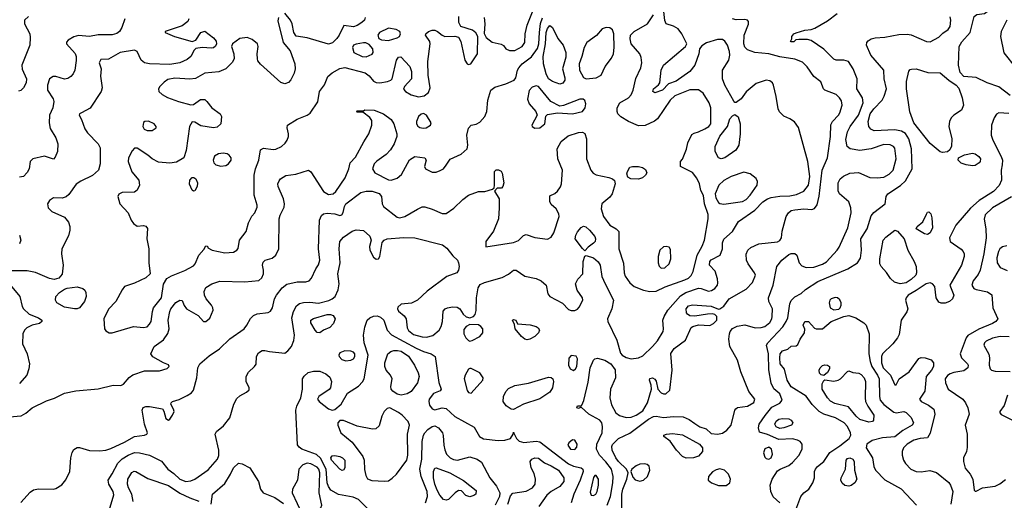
# Model space of a CAD drawing. Extents: x 1173079 to 1307053, y 522583 to 678478.
# Tile 152 of 256: x 1236326 to 1244199, y 559895 to 563739. Entities that reach past the tile are written whole.
import ezdxf

# ---------------------------------------------------------------- set-up
doc = ezdxf.new("R2010")
doc.units = 0

msp = doc.modelspace()

# ---------------------------------------------------------------- linework, layer by layer
at = {"layer": '0CON20XD'}
for points in [[(1240041.1, 563755), (1240046, 563705), (1240039.5, 563629.5), (1240055.8, 563595.8), (1240105, 563558), (1240175, 563544), (1240195, 563531.2), (1240214.4, 563504.4), (1240241.2, 563491.2), (1240285, 563491.3), (1240345, 563524.6), (1240366.2, 563555), (1240368.8, 563625), (1240382.9, 563695), (1240432, 563815)], [(1244245, 563132.9), (1244155, 563201.8), (1244062, 563235), (1243975, 563276.2), (1243874.3, 563284.3), (1243847.4, 563317.4), (1243832.9, 563375), (1243838, 563525), (1243858.3, 563561.7), (1243926.2, 563635), (1243958.6, 563765), (1243978.8, 563781.2), (1244041.7, 563788.3), (1244095, 563829.4), (1244135, 563840), (1244165, 563836.2), (1244186.3, 563826.3), (1244206.6, 563806.6)], [(1237678.6, 563745), (1237669.2, 563725), (1237625, 563690.6), (1237490, 563645), (1237490, 563635), (1237563.3, 563605), (1237705.8, 563564.2), (1237735, 563576.2), (1237775, 563636), (1237805, 563648), (1237875, 563594.3), (1237895.9, 563565.9), (1237898.9, 563545), (1237892.6, 563527.4), (1237876.8, 563513.2), (1237859.1, 563510.9), (1237783.8, 563516.2), (1237735, 563508), (1237720, 563495), (1237694.5, 563445), (1237665, 563420.8), (1237606.2, 563393.8), (1237525, 563381.2), (1237365, 563386.4), (1237325, 563393.1), (1237297.1, 563415), (1237265, 563483.8), (1237245, 563494.3), (1237128, 563475), (1237035, 563423.3), (1236975, 563420), (1236962.5, 563395), (1236978, 563345), (1236972.1, 563287.9), (1236984.4, 563195), (1236976.9, 563165), (1236888.2, 563031.8), (1236818.8, 562995), (1236803.8, 562985), (1236800, 562975), (1236820.2, 562940.2), (1236846.6, 562866.6), (1236868.6, 562835), (1236954.3, 562745), (1236969.4, 562715), (1236969.5, 562585), (1236955.6, 562535), (1236907.3, 562492.7), (1236815, 562447.5), (1236777.9, 562422.1), (1236718.7, 562341.3), (1236698.1, 562321.9), (1236665, 562310.5), (1236595, 562313.3), (1236565, 562291.9), (1236547.8, 562265), (1236553.5, 562235), (1236583.4, 562203.4), (1236685, 562158.6), (1236715, 562118.6), (1236728, 562085), (1236727.8, 562055), (1236715, 562010), (1236663.2, 561905), (1236660.7, 561865), (1236672.7, 561775), (1236666.7, 561703.3), (1236638.8, 561671.2), (1236601.1, 561661.1), (1236565, 561668.5), (1236453.1, 561716.9), (1236385, 561730.9), (1236265, 561729.5)], [(1236395, 563764.4), (1236364.2, 563735), (1236363.1, 563705), (1236406.2, 563626.2), (1236410, 563595), (1236406.7, 563535), (1236343.5, 563375), (1236345.7, 563344.3), (1236379.6, 563265), (1236376.4, 563235), (1236355, 563192.5), (1236335, 563173.3), (1236315, 563167.3)], [(1237166, 563745), (1237142.8, 563677.2), (1237124.2, 563645), (1237101.4, 563628.6), (1237065, 563618.8), (1236953.7, 563616.3), (1236885, 563604.5), (1236795, 563612.9), (1236757.7, 563602.3), (1236714.7, 563575.3), (1236701.1, 563558.9), (1236700, 563545), (1236769, 563469), (1236778.1, 563445), (1236778.5, 563411.5), (1236765.8, 563334.2), (1236754.2, 563305.8), (1236735.9, 563284.1), (1236711.9, 563268.1), (1236685, 563261.8), (1236615, 563285.4), (1236594.7, 563285.3), (1236565.4, 563264.6), (1236548.5, 563215), (1236547.5, 563175), (1236592.7, 563105), (1236599.1, 563085), (1236591.5, 563035), (1236563.1, 562975), (1236561.1, 562915), (1236569.8, 562869.8), (1236614.5, 562794.5), (1236630.4, 562745), (1236627.9, 562685), (1236610, 562640), (1236595, 562623.3), (1236525, 562646.5), (1236430, 562625), (1236408.8, 562605), (1236402, 562545), (1236384.5, 562515.5), (1236355, 562485.8), (1236325, 562478.6)], [(1238394.6, 563755), (1238389.8, 563729.8), (1238432.1, 563555), (1238489.3, 563489.3), (1238524.7, 563384.7), (1238527.7, 563345), (1238520.2, 563309.8), (1238495, 563258.8), (1238474.4, 563235.6), (1238445, 563225.7), (1238415, 563236.9), (1238252.4, 563382.4), (1238230.7, 563410.7), (1238226.4, 563426.4), (1238224.5, 563465), (1238233.3, 563525), (1238228.1, 563545), (1238185, 563581.5), (1238145, 563596.7), (1238085, 563589.4), (1238027.1, 563545), (1238020.6, 563525), (1238039.2, 563465), (1238040, 563425), (1238024.3, 563395.7), (1237974.3, 563345.7), (1237917.3, 563322.7), (1237805, 563311.9), (1237731.1, 563268.9), (1237685, 563261.8), (1237565, 563270), (1237510.5, 563259.5), (1237479.8, 563240.2), (1237445.7, 563205), (1237435.7, 563185), (1237438.6, 563165), (1237465, 563139.4), (1237506.9, 563116.9), (1237595, 563083.5), (1237693, 563057), (1237715, 563061.2), (1237770.9, 563099.1), (1237805, 563099.1), (1237822.5, 563085), (1237862.6, 563032.6), (1237930, 562985), (1237940, 562965), (1237934, 562905), (1237905, 562878.6), (1237875, 562872.5), (1237775, 562890), (1237725, 562920), (1237705, 562922.5), (1237683.8, 562885), (1237657.7, 562692.3), (1237637.5, 562635), (1237580.3, 562599.7), (1237525, 562591.1), (1237435, 562600), (1237384.3, 562625), (1237351.4, 562655), (1237265, 562712), (1237245, 562710), (1237225, 562689.4), (1237194.7, 562635), (1237192.7, 562605), (1237222.8, 562522.8), (1237279.6, 562455), (1237284.5, 562415), (1237265, 562375.8), (1237245, 562359.2), (1237144.6, 562355.4), (1237117.3, 562342.7), (1237110, 562325), (1237126, 562265), (1237194.4, 562194.4), (1237217.1, 562135), (1237235, 562108.8), (1237265, 562086.2), (1237315, 562093.3), (1237335, 562086.7), (1237347.7, 562067.7), (1237341.1, 561985), (1237357.7, 561905), (1237359.1, 561795), (1237370, 561705), (1237335.3, 561674.7), (1237245, 561632.5), (1237165, 561604.3), (1237145, 561579.2), (1237095.7, 561484.3), (1237037, 561423), (1236997.8, 561345), (1237004.1, 561265.9), (1237015, 561250), (1237042.5, 561235), (1237065, 561234.4), (1237235, 561285.9), (1237315, 561276.7), (1237345, 561282.9), (1237365, 561302.5), (1237376.2, 561325), (1237386.9, 561405), (1237396.3, 561433.7), (1237459.8, 561515), (1237475.3, 561624.7), (1237501.2, 561668.8), (1237539.3, 561690.7), (1237646.7, 561733.3), (1237715, 561770.6), (1237728.1, 561785), (1237758.8, 561855), (1237799.3, 561900.7), (1237815, 561930), (1237828.3, 561928.3), (1237830, 561915), (1237864.2, 561894.2), (1237965, 561874.4), (1238035, 561880), (1238063.3, 561895), (1238071.7, 561908.3)], [(1238071.7, 561908.3), (1238083.3, 561975), (1238137.5, 562045), (1238154.2, 562115), (1238182.7, 562167.3), (1238206, 562195), (1238225, 562240), (1238226, 562255), (1238200, 562335), (1238200.5, 562495), (1238211.1, 562545), (1238238.6, 562615), (1238251.7, 562698.3), (1238275, 562710.8), (1238351.3, 562701.3), (1238375, 562704.4), (1238418, 562725), (1238448.8, 562751.2), (1238465.6, 562775), (1238475.6, 562805.6), (1238476.3, 562826.3), (1238464.3, 562875), (1238467.5, 562895), (1238545, 562944.4), (1238625.6, 562974.4), (1238647.9, 562992.1), (1238708.6, 563081.4), (1238723.3, 563165), (1238762.3, 563217.7), (1238790.4, 563285), (1238825, 563313.9), (1238885, 563347.5), (1238925, 563356.3), (1239089.4, 563315), (1239121, 563291), (1239155, 563247.9), (1239176.2, 563236.2), (1239205, 563232.8), (1239266.7, 563245), (1239294, 563255), (1239304.2, 563265), (1239340, 563415), (1239355, 563440), (1239372.7, 563442.7), (1239445, 563363.3), (1239460, 563325), (1239458, 563265), (1239403.8, 563205), (1239395, 563183.3), (1239410.8, 563165), (1239455, 563137.5), (1239515, 563122.3), (1239560.7, 563129.3), (1239593.7, 563156.3), (1239607.7, 563195), (1239592.9, 563295), (1239590, 563405), (1239608.9, 563545), (1239604.3, 563565), (1239572, 563615), (1239573.2, 563626.8), (1239595, 563644.3), (1239625, 563654.5), (1239645, 563654.5), (1239665.4, 563645.4), (1239703.8, 563613.8), (1239725, 563605.6), (1239805, 563607.5), (1239835, 563598.8), (1239853.6, 563563.6), (1239884.7, 563414.7), (1239905, 563385.7), (1239915, 563380.6), (1239933.8, 563385), (1239985.7, 563465), (1239988, 563605), (1239973.7, 563633.7), (1239946, 563655), (1239853, 563683), (1239837.5, 563715), (1239837.5, 563765)], [(1239088.1, 563755), (1239082.2, 563735), (1239061.1, 563715), (1239025, 563692.4), (1238995, 563681.9), (1238918.6, 563691.4), (1238881.6, 563615), (1238862, 563588), (1238825.8, 563554.2), (1238795, 563543.7), (1238625, 563593.5), (1238537.7, 563607.7), (1238517.5, 563635), (1238505.5, 563705), (1238492.3, 563735), (1238445, 563791.2)], [(1238462.3, 561622.3), (1238545, 561641.2), (1238615, 561643.3), (1238639.6, 561650.4), (1238658.6, 561671.4), (1238692.5, 561745), (1238715, 561778.8), (1238725.6, 561815), (1238715.6, 561905), (1238722.5, 562135), (1238738.3, 562171.7), (1238754.5, 562185.5), (1238785, 562191.8), (1238845, 562185.5), (1238885, 562172.9), (1238900.9, 562179.1), (1238913.2, 562196.8), (1238923.6, 562245), (1238934.6, 562265), (1239054.7, 562355.3), (1239095, 562366.7), (1239145, 562366.6), (1239199.9, 562349.9), (1239218.9, 562325), (1239223.5, 562265), (1239235, 562245.7), (1239345, 562160), (1239363.4, 562153.4), (1239405, 562163.5), (1239505.5, 562224.5), (1239545, 562241.4), (1239565, 562243.1), (1239624.4, 562224.4), (1239705, 562189.2), (1239735, 562189.2), (1239797.8, 562232.2), (1239868.3, 562301.7), (1239915, 562335.6), (1239994.1, 562364.1), (1240045.8, 562364.2), (1240107.5, 562382.5), (1240120, 562395), (1240122.5, 562415), (1240122.5, 562525), (1240135, 562537.5), (1240155, 562537.5), (1240175, 562526.7), (1240185, 562512.5), (1240196.7, 562435), (1240190, 562405), (1240178.3, 562391.7), (1240145, 562390), (1240122.5, 562367.5), (1240158.6, 562305), (1240160.4, 562235), (1240153.3, 562145), (1240113.3, 562046.7), (1240052.5, 561965), (1240053.3, 561923.3), (1240275.7, 561955.7), (1240315, 561972.5), (1240355, 562013.8), (1240375, 562022), (1240445, 561995.6), (1240546.4, 561983.6), (1240575, 562000), (1240597.5, 562035), (1240639.4, 562165), (1240636.6, 562186.6), (1240616, 562225), (1240575, 562260), (1240563.8, 562285), (1240565, 562330), (1240605, 562347.5), (1240625, 562366.7), (1240649.3, 562400.7), (1240657.8, 562425), (1240665.6, 562535), (1240628.6, 562625), (1240624.2, 562705), (1240655.7, 562764.3), (1240711.1, 562808.9), (1240795, 562837.8), (1240825, 562838.9), (1240845, 562828.6), (1240859.2, 562785), (1240857.1, 562625), (1240892, 562535), (1240911.5, 562511.5), (1240935, 562496.8), (1241037.7, 562477.7), (1241066.6, 562466.6), (1241082.6, 562452.6), (1241088.5, 562425), (1241062.8, 562345), (1241045, 562320.4), (1240981.1, 562265), (1240976.2, 562225), (1240995, 562164.3), (1241045, 562095.8), (1241096.7, 562065), (1241117.5, 562045), (1241116.2, 561905), (1241155, 561792.5), (1241159.4, 561715), (1241167.8, 561687.8), (1241205, 561634.3), (1241240, 561605), (1241315, 561575.3), (1241365, 561563.5), (1241415, 561568.7), (1241487.9, 561602.1), (1241645, 561656.8), (1241675, 561672.7), (1241695, 561692.9), (1241710.5, 561725), (1241741.9, 561855), (1241783.4, 561926.6), (1241801.6, 561975), (1241831.8, 562145), (1241830.3, 562180.3), (1241801.4, 562265), (1241793.9, 562333.9), (1241772.3, 562372.3), (1241762, 562425), (1241740.3, 562470.3), (1241705, 562516.2), (1241610, 562565), (1241610, 562605), (1241627, 562623), (1241657.3, 562702.7), (1241667.5, 562755), (1241700.6, 562819.4), (1241718.3, 562831.7), (1241755, 562841.1), (1241804.7, 562865.3), (1241835.6, 562885), (1241851.8, 562905), (1241851.8, 563035), (1241838.9, 563075), (1241791.1, 563151.1), (1241755, 563178.6), (1241685, 563177.3), (1241565, 563129.7), (1241527.9, 563095), (1241424.7, 562945.3), (1241403, 562927), (1241328.2, 562891.8), (1241275, 562888.9), (1241194.3, 562925), (1241132.3, 562962.3), (1241108.6, 562985), (1241102.2, 563005), (1241104.5, 563035), (1241125, 563072.5), (1241195, 563112.5), (1241215, 563138.1), (1241230.6, 563175), (1241251.7, 563268.3), (1241293.1, 563355), (1241299.5, 563395), (1241296.4, 563436.4), (1241285.6, 563465), (1241215.6, 563545), (1241206.9, 563585), (1241210, 563615), (1241238, 563645), (1241345, 563705.8), (1241392.9, 563777.1)], [(1239736.2, 562575), (1239767.6, 562622.4), (1239857, 562663), (1239903.1, 562705), (1239908.9, 562735), (1239900.5, 562815), (1239915, 562870), (1239935, 562894), (1239975, 562902.9), (1240005, 562917.8), (1240045.4, 562965), (1240060.8, 563005), (1240069.1, 563095), (1240093.1, 563175), (1240125, 563197.9), (1240214.1, 563225.9), (1240280.8, 563255), (1240294.4, 563275), (1240306.2, 563335), (1240316.2, 563355), (1240342.7, 563385), (1240417.9, 563442.1), (1240465, 563508.5), (1240478.2, 563545), (1240481.3, 563635), (1240491.3, 563708.7), (1240506.3, 563753.7)], [(1241023.9, 559856.1), (1241050, 559925), (1241068.3, 560035), (1241070.5, 560085), (1241059.2, 560145), (1241011.8, 560201.8), (1240962.5, 560255), (1240938.2, 560305), (1240941.2, 560345), (1240983.9, 560435), (1240986.8, 560485), (1240980, 560515), (1240965, 560535.5), (1240878.1, 560585), (1240815, 560640), (1240795, 560630), (1240780, 560635), (1240785, 560650), (1240815, 560650), (1240820, 560655), (1240835.7, 560694.3), (1240871.2, 560838.8), (1240888.8, 560955), (1240915, 561014.5), (1240925, 561025.6), (1240945, 561032.2), (1241005, 561016.2), (1241051.5, 560985), (1241087.3, 560937.3), (1241088.8, 560875), (1241049.2, 560785), (1241045.4, 560715), (1241057.8, 560657.8), (1241094, 560594), (1241122.4, 560572.4), (1241175, 560558.2), (1241215, 560560.3), (1241255.5, 560574.5), (1241309.6, 560610.4), (1241345.2, 560675), (1241376.7, 560785), (1241374.4, 560815), (1241360.8, 560855), (1241365, 560868), (1241385, 560873.1), (1241405, 560864.2), (1241415, 560846.7), (1241428.9, 560785), (1241455, 560753.5), (1241475, 560745.5), (1241492.9, 560747.1), (1241523.3, 560775), (1241542.4, 560935), (1241531.6, 561068.4), (1241560.4, 561109.6), (1241648.6, 561175), (1241694.4, 561275.6), (1241707.5, 561285), (1241753, 561297), (1241845, 561292.3), (1241875, 561308.2), (1241900, 561335), (1241900, 561365), (1241885, 561380), (1241865.5, 561385.5), (1241825.4, 561384.6), (1241725, 561366.9), (1241685, 561369.4), (1241665, 561382.5), (1241657.8, 561395), (1241656.2, 561425), (1241675, 561449.1), (1241705, 561458.8), (1241855, 561447.7), (1241914.2, 561424.2), (1241925, 561425.8), (1241955, 561447.1), (1241998.1, 561505), (1242135, 561582.2), (1242185, 561635.8), (1242209.6, 561695), (1242202.7, 561715), (1242150.5, 561785), (1242137.8, 561815), (1242135.6, 561864.4), (1242148.6, 561895), (1242173.4, 561916.6), (1242235, 561946.7), (1242385, 561962.2), (1242405, 561971.9), (1242417.8, 561995), (1242423.4, 562046.6), (1242454.5, 562165), (1242473.1, 562195), (1242495, 562211.5), (1242525, 562218.8), (1242595, 562225.4), (1242658.7, 562221.3), (1242682, 562228), (1242702.7, 562257.3), (1242717.9, 562327.9), (1242741.6, 562535), (1242785.3, 562635), (1242810.4, 562805), (1242812.4, 562897.6), (1242824.8, 562925.2), (1242872.3, 562975), (1242883.2, 562995), (1242903.1, 563055), (1242898.5, 563088.5), (1242882.5, 563115), (1242855, 563139.1), (1242764, 563175), (1242754.4, 563185), (1242732.4, 563242.4), (1242675, 563283.1), (1242622.9, 563362.9), (1242585, 563399.1), (1242523.3, 563423.3), (1242402.9, 563442.9), (1242315, 563466.7), (1242205, 563476.2), (1242145, 563496.9), (1242125, 563519.2), (1242116.9, 563545), (1242120, 563615), (1242153.6, 563703.6), (1242153.8, 563725), (1242145, 563735.8), (1242125, 563741.4), (1242055, 563738.6), (1242025, 563744.4)], [(1241137.3, 559685), (1241141, 559945), (1241149, 559985), (1241180.4, 560065), (1241190.6, 560115), (1241177.1, 560145), (1241115, 560204.1), (1241093.7, 560235), (1241064.6, 560295.4), (1241060.7, 560325), (1241065, 560340), (1241115, 560388.7), (1241205, 560432.5), (1241355, 560544.7), (1241395, 560564.2), (1241415, 560566.6), (1241475, 560556), (1241555, 560563.8), (1241631.2, 560561.2), (1241680.1, 560540.1), (1241725, 560507.9), (1241765, 560482.5), (1241815, 560465.8), (1241855, 560430), (1241905, 560424.5), (1241945, 560431.1), (1241981.4, 560455), (1242014.4, 560495), (1242043.8, 560615), (1242052.3, 560627.7), (1242065, 560636.2), (1242145, 560646.7), (1242195, 560675.8), (1242203.3, 560705), (1242155.4, 560765.4), (1242091, 560921), (1242065.3, 561015.3), (1242004.8, 561124.8), (1241996.1, 561183.9), (1242001.2, 561225), (1242007.5, 561245), (1242025, 561268.1), (1242061.7, 561288.3), (1242125, 561296.9), (1242205.6, 561274.4), (1242255, 561276.9), (1242285, 561285.5), (1242325, 561315.6), (1242340.8, 561345), (1242343.8, 561365), (1242344.5, 561425), (1242316.7, 561485), (1242313.6, 561515), (1242350.4, 561615), (1242381.1, 561765), (1242420.9, 561815), (1242475, 561860.4), (1242495, 561869.1), (1242525, 561868.6), (1242540.8, 561855), (1242558.5, 561795), (1242580.1, 561770.1), (1242615, 561757.8), (1242675, 561758.8), (1242745, 561784.1), (1242777.4, 561802.6), (1242863.5, 561895), (1242879.3, 561920.7), (1242948.8, 562075), (1242975.4, 562195), (1242971.8, 562235), (1242955, 562282), (1242880, 562345), (1242869.7, 562369.7), (1242871.4, 562435), (1242887.1, 562465), (1242913.3, 562486.7), (1242965, 562511.9), (1243033.2, 562516.8), (1243125, 562476.9), (1243183.3, 562473.3), (1243235, 562480.4), (1243278, 562502), (1243310.9, 562535), (1243335.3, 562624.7), (1243325, 562710), (1243314.2, 562725), (1243286.9, 562736.9), (1243235, 562741.3), (1243135, 562705.4), (1243045, 562693.3), (1242967.5, 562705), (1242941.4, 562725), (1242931.7, 562781.7), (1242945, 562841.2), (1242966.7, 562885), (1243032.5, 562975), (1243070.3, 563075), (1243063.9, 563115), (1243018.8, 563185), (1243021.9, 563265), (1242991.4, 563345), (1242953.8, 563403.8), (1242915.5, 563415.5), (1242855, 563414.3), (1242835, 563424), (1242755, 563502.9), (1242655, 563572), (1242625, 563580), (1242555, 563581.2), (1242533, 563577), (1242515, 563562.5), (1242495, 563562.5), (1242490, 563565), (1242500, 563585), (1242500, 563605), (1242516.7, 563625), (1242535, 563633.8), (1242604.5, 563655.5), (1242655, 563660.6), (1242685, 563671.8), (1242785, 563730), (1242862.2, 563787.8)], [(1241904.5, 561665), (1241887, 561727), (1241842.5, 561775), (1241844.5, 561805), (1241855, 561816.9), (1241925.8, 561855), (1241945.6, 561905), (1241946.9, 561955), (1241956.7, 561983.3), (1242024.5, 562045), (1242074.4, 562125), (1242203.5, 562215), (1242269, 562281), (1242305, 562306.9), (1242335, 562317.7), (1242405, 562327.5), (1242485, 562329.5), (1242538.4, 562341.6), (1242595, 562368.2), (1242634.6, 562415), (1242645.3, 562485.3), (1242629.3, 562605), (1242553, 562877), (1242521.8, 562921.8), (1242485.3, 562945.3), (1242435, 562966.7), (1242400.6, 563000.6), (1242389.5, 563025), (1242375.5, 563125.5), (1242353.9, 563213.9), (1242345, 563232.5), (1242325, 563250), (1242295, 563256.2), (1242215, 563228), (1242135, 563161.2), (1242095, 563106.2), (1242055, 563076.7), (1242045, 563076.7), (1242035, 563086.7), (1241963.1, 563215), (1241944.6, 563265), (1241945.6, 563335), (1241995, 563414), (1242004.6, 563455), (1242001.8, 563485), (1241985.4, 563535), (1241965, 563566.9), (1241945, 563581.5), (1241905, 563580.4), (1241817.4, 563552.6), (1241779.1, 563530.9), (1241761.2, 563505), (1241755.8, 563465), (1241724.5, 563375), (1241685, 563324.6), (1241575, 563246.7), (1241514.6, 563225.4), (1241465, 563175.8), (1241405, 563154), (1241387.5, 563165), (1241393.8, 563185), (1241432.7, 563217.3), (1241444, 563235), (1241456.4, 563335), (1241473.6, 563376.3), (1241650, 563525), (1241660, 563545), (1241620.6, 563625), (1241590.6, 563665), (1241555, 563687.8), (1241494.4, 563704.4), (1241485, 563732.5), (1241475.7, 563805)], [(1243237.7, 563127.7), (1243256.5, 563185), (1243238.9, 563265), (1243235.6, 563335), (1243132.5, 563455), (1243097.7, 563535), (1243100, 563555), (1243109.7, 563570.3), (1243134.1, 563585.9), (1243165.9, 563594.1), (1243245, 563599.4), (1243355, 563620), (1243422.4, 563622.4), (1243455, 563616.9), (1243576.7, 563565), (1243605, 563560.6), (1243675, 563598), (1243708.3, 563631.7), (1243749.7, 563660.3), (1243765.8, 563685), (1243770.8, 563735), (1243765, 563762.5)], [(1244219.6, 563735), (1244174.6, 563645), (1244167.9, 563605), (1244194.2, 563474.2), (1244287.5, 563357.5)], [(1239275, 563573.3), (1239345, 563593.8), (1239363.1, 563605), (1239372.1, 563625), (1239364.7, 563644.7), (1239335, 563660.4), (1239275, 563670.9), (1239204, 563635), (1239188.8, 563615), (1239198.3, 563588.3), (1239218.8, 563578.8), (1239275, 563573.3)], [(1240645, 563223.5), (1240585, 563243.1), (1240555, 563266.7), (1240535.9, 563305), (1240514.4, 563384.4), (1240511.2, 563445), (1240530.5, 563545), (1240535.2, 563635), (1240545, 563669.6), (1240565, 563692.3), (1240587, 563677), (1240628.5, 563588.5), (1240672.9, 563535), (1240692.8, 563475), (1240691.7, 563438.3), (1240667.1, 563345), (1240685.5, 563275), (1240684.4, 563255), (1240668.8, 563231.2), (1240645, 563223.5)], [(1240855, 563266.7), (1240935, 563272.5), (1240975.3, 563294.7), (1241007.7, 563365), (1241058.1, 563431.9), (1241073.5, 563465), (1241080, 563515), (1241076.7, 563626.7), (1241066.9, 563656.9), (1241045, 563672.5), (1241015, 563675.4), (1240982.5, 563665), (1240938.5, 563611.5), (1240861.9, 563555), (1240839.1, 563515), (1240822, 563445), (1240799.1, 563385), (1240803.4, 563335), (1240835, 563276.9), (1240855, 563266.7)], [(1239095, 563442.7), (1239145, 563464), (1239151.2, 563475), (1239150, 563505), (1239119.5, 563539.5), (1239093.8, 563553.8), (1239075, 563554), (1239015, 563544), (1238996.2, 563535), (1238988, 563515), (1238996.7, 563475), (1239065, 563443.6), (1239095, 563442.7)], [(1243705, 562675.6), (1243685, 562682.2), (1243605, 562747.5), (1243476.1, 562915), (1243442.6, 563002.6), (1243416.2, 563185), (1243417.3, 563245), (1243435, 563326.7), (1243445, 563340), (1243456.2, 563343.8), (1243493.9, 563346.1), (1243586.7, 563316.7), (1243685, 563314.4), (1243755, 563254.2), (1243815, 563213.8), (1243835, 563190), (1243861.9, 563115), (1243872.5, 563055), (1243855.6, 563014.4), (1243795, 562974), (1243775, 562953.8), (1243760, 562925), (1243756.4, 562885), (1243779.5, 562785), (1243776.2, 562726.2), (1243762.3, 562697.7), (1243745, 562682), (1243705, 562675.6)], [(1240445, 562871.5), (1240485, 562872.7), (1240525.6, 562905), (1240533.6, 562966.4), (1240545, 562980), (1240625, 562993.3), (1240745, 562986.9), (1240826.2, 563003.8), (1240848.5, 563035), (1240852.2, 563065), (1240845, 563091.2), (1240832.4, 563102.4), (1240805, 563102.5), (1240675, 563053.3), (1240645, 563047.5), (1240573.4, 563083.4), (1240475, 563203.6), (1240455, 563208.9), (1240425, 563198.9), (1240398.9, 563171.1), (1240386.5, 563103.5), (1240400.4, 563065), (1240451.8, 563005), (1240463.3, 562975), (1240420, 562895), (1240425, 562884.3), (1240445, 562871.5)], [(1242404.5, 559875), (1242351.7, 559921.7), (1242332.9, 559965), (1242328.1, 560015), (1242342.5, 560065), (1242385, 560130.5), (1242405.8, 560145), (1242475, 560173.9), (1242505, 560197.1), (1242555, 560254.4), (1242582.7, 560305), (1242583.3, 560345), (1242567.1, 560365), (1242546.5, 560376.5), (1242505, 560385.3), (1242395, 560380.4), (1242305, 560421.4), (1242240.5, 560440.5), (1242233.1, 560475), (1242237.7, 560505), (1242287.1, 560572.9), (1242341.3, 560638.7), (1242405, 560670.5), (1242423.7, 560696.3), (1242405, 560745.6), (1242357, 560787), (1242335, 560832.5), (1242317.4, 560937.4), (1242314.7, 561065), (1242297.5, 561135), (1242308.8, 561155), (1242426.8, 561283.2), (1242455.8, 561325), (1242466.8, 561355), (1242484, 561466), (1242495, 561494), (1242525, 561522), (1242575, 561550), (1242609.5, 561580.5), (1242708.6, 561645), (1242948, 561745), (1243026, 561795), (1243048.2, 561831.8), (1243058.2, 561895), (1243051.3, 561985), (1243102.9, 562065), (1243135, 562169.2), (1243155, 562195.6), (1243247.1, 562265), (1243254.3, 562325), (1243266.9, 562345), (1243367.8, 562412.2), (1243410.1, 562449.9), (1243462.9, 562545), (1243458, 562705), (1243436.5, 562785), (1243409.1, 562829.1), (1243378.1, 562848.1), (1243325, 562858.8), (1243158.8, 562848.8), (1243132, 562862), (1243114.7, 562885), (1243111.1, 562925), (1243127.1, 562985), (1243154.5, 563025.5), (1243222.5, 563095), (1243237.7, 563127.7)], [(1236245, 560562.7), (1236338.3, 560571.7), (1236375, 560591.4), (1236425, 560634.3), (1236538.9, 560691.1), (1236605, 560711.1), (1236685, 560751.9), (1236775, 560771.3), (1236954.4, 560785.6), (1237074.3, 560815.7), (1237135, 560811.9), (1237155, 560823.3), (1237202.2, 560877.8), (1237230.8, 560899.2), (1237325, 560929.5), (1237370.9, 560930.9), (1237445, 560930.8), (1237505, 560948.8), (1237521.2, 560965), (1237515, 560978.8), (1237475, 560994), (1237391.2, 561041.2), (1237373.3, 561065), (1237400, 561125), (1237475, 561177.5), (1237510.7, 561229.3), (1237521.4, 561265), (1237513.3, 561335), (1237526, 561405), (1237534, 561425), (1237575, 561476.7), (1237605, 561496.7), (1237625, 561492.5), (1237641.7, 561451.7), (1237660, 561425), (1237753.3, 561373.3), (1237794.6, 561324.6), (1237815, 561324.2), (1237847.3, 561352.7), (1237872.5, 561415), (1237870.8, 561435), (1237860.8, 561455), (1237818, 561505), (1237804, 561535), (1237801.2, 561565), (1237815, 561596.7), (1237863.4, 561626.6), (1237925, 561646.9), (1238125, 561642.5), (1238238.2, 561651.8), (1238262.9, 561675), (1238275.5, 561705), (1238275.7, 561735.7), (1238266.2, 561775), (1238271.7, 561798.3), (1238287.5, 561815), (1238345, 561832.5), (1238373.8, 561855), (1238398.6, 561905), (1238401.2, 562145), (1238407.9, 562175), (1238439.9, 562240.1), (1238443.9, 562265), (1238435.3, 562305.3), (1238392.9, 562405), (1238390.8, 562425), (1238400.2, 562449.8), (1238412.5, 562465), (1238455, 562491.9), (1238535, 562503.5), (1238635, 562534), (1238655, 562521.2), (1238756, 562365), (1238795, 562340), (1238831.2, 562345), (1238855, 562364), (1238927.1, 562475), (1238956.9, 562545), (1238967.3, 562592.7), (1239010.5, 562639.5), (1239078, 562762), (1239118.9, 562825), (1239141.4, 562895), (1239141.2, 562931.2), (1239125, 562956.7), (1239068.3, 562998.3), (1239025, 563000), (1239020, 563005), (1239025, 563010), (1239075, 563010), (1239085, 563017.5), (1239160, 563015), (1239235, 562986.2), (1239295, 562940.5), (1239317.5, 562905), (1239341.9, 562825), (1239341.4, 562805), (1239320, 562745), (1239291.4, 562698.6), (1239255, 562660), (1239182.1, 562607.9), (1239161.2, 562585), (1239148, 562545), (1239166, 562515), (1239275, 562456.9), (1239295, 562455.7), (1239345, 562471.4), (1239378.8, 562501.2), (1239443, 562617), (1239485, 562644.2), (1239565, 562633.3), (1239576.2, 562615), (1239563.8, 562565), (1239570, 562545), (1239625, 562520), (1239655, 562520), (1239687.9, 562532.1), (1239715, 562546.7), (1239736.2, 562575)], [(1239551.7, 562871.7), (1239575, 562874.6), (1239610.8, 562895), (1239615.8, 562915), (1239578.8, 562975), (1239555, 562987.5), (1239535.9, 562984.1), (1239515.8, 562964.2), (1239499.4, 562925), (1239497.8, 562905), (1239508.1, 562888.1), (1239525, 562877.3), (1239551.7, 562871.7)], [(1241935, 562626.9), (1241914.3, 562635), (1241887.5, 562685), (1241886.5, 562725), (1241925, 562807.1), (1241986.2, 562885), (1242005.6, 562945), (1242025, 562970), (1242045, 562980), (1242070.9, 562960.9), (1242087.3, 562905), (1242087.7, 562825), (1242077.1, 562735), (1242053.1, 562695), (1241965, 562634.4), (1241935, 562626.9)], [(1244235, 562987.3), (1244155, 562993.3), (1244137.8, 562982.2), (1244117, 562953), (1244097.1, 562895), (1244094.5, 562815), (1244107.9, 562775), (1244175.3, 562645), (1244183.6, 562615), (1244182, 562578), (1244174.7, 562534.7), (1244177.3, 562455), (1244158.7, 562411.3), (1244111.5, 562365), (1243998.1, 562291.9), (1243929.5, 562230.5), (1243810.6, 562095), (1243760.5, 561995), (1243765.7, 561965), (1243852.8, 561902.8), (1243869.2, 561885), (1243877.1, 561865), (1243876.9, 561845), (1243856.4, 561775), (1243764.3, 561615), (1243794.2, 561535.8), (1243785.7, 561505), (1243760, 561485), (1243725, 561472.5), (1243695, 561470.5), (1243675, 561480.5), (1243653.8, 561515), (1243643.1, 561605), (1243625.7, 561625), (1243605, 561633.8), (1243574.3, 561625), (1243495, 561573.2), (1243431.1, 561535), (1243413.1, 561515), (1243408.8, 561495), (1243426.7, 561425), (1243418.5, 561401.5), (1243374, 561335), (1243359.3, 561220.7), (1243345.9, 561194.1), (1243306.4, 561145), (1243224.1, 561065), (1243217.5, 561045), (1243216.2, 560995), (1243231.6, 560955), (1243288.7, 560895), (1243325, 560817.5), (1243335, 560817.5), (1243357.5, 560865), (1243438.8, 560921.2), (1243515, 561028), (1243535, 561036), (1243565.7, 561034.3), (1243615, 561019.4), (1243632.9, 560995), (1243632.7, 560965), (1243616.7, 560935), (1243574.5, 560885), (1243563.1, 560766.9), (1243520.8, 560705), (1243534, 560685), (1243594, 560655), (1243634.4, 560625), (1243644.6, 560585), (1243607.1, 560432.9), (1243585, 560393.3), (1243525, 560387.9), (1243475, 560374.7), (1243422.5, 560345), (1243392.7, 560315), (1243381.5, 560285), (1243381.8, 560255), (1243393.5, 560215), (1243408.8, 560188.8), (1243451.4, 560145), (1243493.8, 560125), (1243535, 560122.1), (1243603.6, 560133.6), (1243655.9, 560115.9), (1243755, 560036.2), (1243770, 560015), (1243787.5, 559965), (1243770.4, 559865)], [(1237345, 562851.4), (1237385, 562852), (1237417, 562873), (1237416.7, 562885), (1237402, 562905), (1237355, 562926.5), (1237327.5, 562925), (1237314.5, 562915.5), (1237309.4, 562885), (1237322.2, 562862.2), (1237345, 562851.4)], [(1237935, 562567.1), (1237975, 562572.9), (1237995.4, 562584.6), (1238017.1, 562615), (1238015.8, 562635), (1238001.2, 562655), (1237985, 562665.8), (1237951.7, 562671.7), (1237915, 562665.6), (1237884.1, 562645.9), (1237872.7, 562615), (1237878.9, 562595), (1237895, 562577.5), (1237935, 562567.1)], [(1243945, 562570), (1243895, 562578), (1243855, 562592), (1243831.2, 562615), (1243833.3, 562635), (1243882.1, 562657.9), (1243945, 562670), (1243965, 562666.9), (1243995.4, 562645.4), (1244009.2, 562625), (1244005.8, 562605), (1243997.5, 562595), (1243965, 562572.9), (1243945, 562570)], [(1241275, 562464.2), (1241213, 562467), (1241189.3, 562479.3), (1241182, 562505), (1241185.8, 562525), (1241205, 562558), (1241225, 562565.7), (1241275, 562565.7), (1241305, 562557.5), (1241330.3, 562540.3), (1241340, 562515), (1241331.2, 562495), (1241305, 562474), (1241275, 562464.2)], [(1237715, 562366.7), (1237704, 562375), (1237683.7, 562423.7), (1237685.7, 562455), (1237705, 562477.5), (1237717.6, 562477.6), (1237734.2, 562465), (1237746.5, 562435), (1237745.6, 562405), (1237725, 562370), (1237715, 562366.7)], [(1241955, 562264.2), (1242104.6, 562284.6), (1242135, 562300.8), (1242167.5, 562335), (1242221.8, 562415), (1242226.5, 562445), (1242215, 562469.2), (1242166.7, 562506.7), (1242115, 562519.6), (1242014.1, 562485.9), (1241956.3, 562453.7), (1241916.2, 562415), (1241886, 562345), (1241892, 562315), (1241915, 562276.7), (1241925, 562268.8), (1241955, 562264.2)], [(1244257, 562323), (1244103.5, 562235), (1244045, 562177.1), (1244037, 562143), (1244051.8, 562065), (1244053.3, 561995), (1244034.7, 561865), (1244005.9, 561734.1), (1243988.8, 561701.2), (1243949.9, 561650.1), (1243939.2, 561615), (1243955, 561590), (1243975, 561579.6), (1244065, 561561.1), (1244098.9, 561538.9), (1244108.2, 561435), (1244147.8, 561345), (1244131.5, 561325), (1244105, 561309.2), (1243995.2, 561264.8), (1243906.7, 561213.3), (1243894.5, 561195.5), (1243846.5, 561065), (1243855.6, 561035), (1243906, 560985), (1243911.2, 560975), (1243908, 560955), (1243875, 560930.6), (1243795, 560917.5), (1243765, 560906.4), (1243745, 560892.9), (1243726.9, 560865), (1243728.6, 560835), (1243750, 560785), (1243868.1, 560705), (1243889.1, 560675), (1243906.2, 560635), (1243917, 560583), (1243885.7, 560495), (1243902.1, 560425), (1243902.8, 560317.2), (1243895.5, 560284.5), (1243873.5, 560235), (1243871.8, 560205), (1243885, 560151.2), (1243925.6, 560105), (1243946.7, 560065), (1243958.8, 559975), (1243965, 559966.7), (1243975, 559966.7), (1244025, 559993.3), (1244125, 560008.6), (1244164.1, 560025.9), (1244207.7, 560062.3)], [(1243585, 562021.4), (1243560, 562025), (1243493.3, 562065), (1243503.3, 562085), (1243547.1, 562122.9), (1243575.6, 562184.4), (1243585, 562198.8), (1243595, 562201.2), (1243610.6, 562185), (1243620.5, 562155), (1243623.6, 562075), (1243606.5, 562035), (1243585, 562021.4)], [(1240845, 561890), (1240825, 561908), (1240766.9, 561985), (1240771.9, 562015), (1240785, 562041.2), (1240815, 562076), (1240835, 562088), (1240852.1, 562082.1), (1240882.5, 562055), (1240924.5, 562005), (1240931.1, 561985), (1240926.2, 561965), (1240915, 561951.1), (1240871.4, 561918.6), (1240845, 561890)], [(1236324.3, 562014.3), (1236334.2, 561975), (1236324, 561945)], [(1237042, 559812), (1237078.3, 559938.3), (1237073.8, 559965), (1237038.1, 560025), (1237031.9, 560055), (1237065.8, 560105.8), (1237109.4, 560190.6), (1237144.1, 560225.9), (1237194.4, 560255.6), (1237245, 560275.8), (1237285, 560274.7), (1237365, 560256.9), (1237459.1, 560209.1), (1237510, 560145), (1237559.1, 560109.1), (1237605, 560064.6), (1237655, 560046.2), (1237695, 560049.6), (1237725, 560063.8), (1237832.6, 560137.4), (1237908.5, 560225), (1237916.9, 560253.1), (1237918.2, 560295), (1237888.1, 560425), (1237899.2, 560445), (1237955, 560489.5), (1238005, 560555.5), (1238037.6, 560665), (1238060.9, 560709.1), (1238085, 560731.1), (1238139.4, 560760.6), (1238160.7, 560779.3), (1238160, 560795), (1238135.6, 560845), (1238136.3, 560883.7), (1238155, 560919.2), (1238204, 560965), (1238215.7, 560984.3), (1238220, 561045), (1238235, 561073.3), (1238265, 561092), (1238285, 561092.9), (1238323.8, 561083.8), (1238445, 561072.9), (1238470.9, 561089.1), (1238498.6, 561125), (1238516.9, 561173.1), (1238523.9, 561216.1), (1238502.7, 561355), (1238514.7, 561405.3), (1238539.6, 561450.4), (1238561.9, 561468.1), (1238593.9, 561476.1), (1238645, 561479.1), (1238715, 561471.1), (1238798, 561492), (1238824.5, 561505), (1238847.1, 561525), (1238872.1, 561577.9), (1238880, 561625), (1238868.9, 561705), (1238888.9, 561795), (1238880.8, 561905), (1238886.5, 561965), (1238915, 561999.5), (1238985, 562046.7), (1239015, 562058.1), (1239075, 562053.8), (1239125, 562006.7), (1239136.2, 561975), (1239124.1, 561925.9), (1239126, 561895), (1239155, 561840), (1239175, 561822.5), (1239193.6, 561826.4), (1239205.8, 561844.2), (1239224.1, 561955.9), (1239240, 561975), (1239265, 561985.6), (1239395, 561995.4), (1239485, 561994.6), (1239707.4, 561937.4), (1239741.9, 561911.9), (1239789.8, 561849.8), (1239825.6, 561815), (1239835.6, 561795), (1239840, 561765), (1239835.5, 561734.5), (1239821.2, 561715), (1239740, 561685), (1239583.6, 561566.4), (1239508, 561495), (1239457.6, 561472.4), (1239375, 561463.1), (1239349.6, 561440.4), (1239346.5, 561425), (1239355, 561406.9), (1239399.4, 561369.4), (1239416.7, 561345), (1239425.4, 561275), (1239435, 561253.3), (1239475, 561222), (1239545, 561201.5), (1239579.5, 561200.5), (1239628.3, 561211.7), (1239681.1, 561255), (1239696.1, 561283.9), (1239706.7, 561325), (1239712.4, 561407.6), (1239727.1, 561425), (1239746.6, 561433.4), (1239787.2, 561442.8), (1239825, 561439), (1239845.1, 561425.1), (1239872.3, 561382.3), (1239895, 561362.4), (1239925, 561353.9), (1239955.3, 561364.7), (1239969, 561381), (1239977, 561413), (1239979.7, 561515), (1239991.8, 561595), (1240008.9, 561621.1), (1240042.8, 561637.2), (1240185, 561677.9), (1240235, 561702.2), (1240275, 561734.2), (1240295, 561734.2), (1240365, 561686.7), (1240455, 561669.4), (1240495, 561650), (1240534.5, 561614.5), (1240550, 561545), (1240564.2, 561525), (1240665, 561470.5), (1240715, 561421.8), (1240735, 561413.1), (1240765, 561412.1), (1240785, 561422.9), (1240799.8, 561440.2), (1240830, 561495), (1240825.6, 561515), (1240782.4, 561575), (1240771.4, 561625), (1240787.7, 561662.3), (1240830, 561705), (1240830.9, 561805), (1240845, 561847.5), (1240855, 561853.3), (1240915, 561834.5), (1240952.4, 561802.4), (1240967.1, 561775), (1240982, 561685), (1241008.2, 561625), (1241074, 561495), (1241060, 561425), (1241025.6, 561345), (1241030, 561325), (1241101.8, 561175), (1241130.7, 561070.7), (1241144.4, 561054.4), (1241175, 561035.9), (1241215, 561027.2), (1241275, 561035.3), (1241309, 561051), (1241385.9, 561124.1), (1241425, 561170.4), (1241470.8, 561245), (1241474.6, 561265), (1241469.6, 561335), (1241479.5, 561365), (1241508.5, 561415), (1241609.9, 561530.1), (1241652.1, 561557.9), (1241755, 561591.1), (1241775, 561589.6), (1241835, 561568), (1241858.5, 561571.5), (1241885, 561589.1), (1241904.6, 561615), (1241909.1, 561635), (1241904.5, 561665)], [(1243366.7, 561626.7), (1243320.2, 561640.2), (1243288.9, 561668.9), (1243257.9, 561717.9), (1243213.6, 561763.6), (1243202.9, 561785), (1243203.1, 561826.9), (1243230, 561975), (1243250.6, 561999.4), (1243325, 562056.2), (1243345, 562046.7), (1243397, 561987), (1243427.9, 561895), (1243479.6, 561805), (1243493.8, 561765), (1243498.2, 561715), (1243490.3, 561695), (1243455, 561660.8), (1243415, 561633.7), (1243366.7, 561626.7)], [(1241455, 561752.5), (1241485, 561753.3), (1241518.1, 561785), (1241533.1, 561825), (1241530, 561900), (1241518.1, 561918.1), (1241495, 561925.6), (1241475, 561921.5), (1241443.3, 561895), (1241430.5, 561845), (1241431.1, 561795), (1241437.9, 561767.9), (1241455, 561752.5)], [(1244218.7, 561931.3), (1244185, 561921.4), (1244163.3, 561906.7), (1244151.5, 561885), (1244140.4, 561835), (1244142.1, 561795), (1244165, 561757.5), (1244222.1, 561732.1)], [(1236248.5, 561618.5), (1236328.2, 561525), (1236345.5, 561445.5), (1236355.5, 561425.5), (1236402.6, 561382.6), (1236475, 561354), (1236502.5, 561335), (1236502.5, 561325), (1236485, 561308.8), (1236426.2, 561296.2), (1236384, 561275), (1236363.7, 561256.3), (1236350, 561225), (1236348.6, 561145), (1236385.5, 561065.5), (1236404.4, 560985), (1236400, 560945), (1236383.6, 560896.4), (1236325, 560829.2)], [(1236335, 559876.7), (1236410.3, 559959.7), (1236435, 559977.5), (1236475, 559986.4), (1236595, 559983.8), (1236615, 559989.6), (1236661.9, 560018.1), (1236695, 560058.6), (1236727.5, 560125), (1236734.6, 560235), (1236745, 560276.7), (1236758.8, 560301.2), (1236784.1, 560315.9), (1236805, 560315.8), (1236885, 560293.6), (1236965, 560289.2), (1237015, 560297.1), (1237055, 560309.1), (1237165, 560358.7), (1237245, 560406.2), (1237324.2, 560415.8), (1237342.5, 560425), (1237346.7, 560435), (1237322.9, 560505), (1237304, 560615), (1237314.2, 560635.8), (1237335, 560644.2), (1237365, 560645.7), (1237467.5, 560627.5), (1237478.8, 560608.8), (1237495, 560550), (1237515, 560536.2), (1237525, 560543.8), (1237548.6, 560575), (1237560, 560605), (1237556.2, 560625), (1237533.6, 560663.6), (1237536.7, 560675), (1237547.5, 560685), (1237600.2, 560699.8), (1237665, 560733.2), (1237698.5, 560755), (1237716.9, 560775), (1237741.9, 560875), (1237751.4, 560955), (1237767.1, 560985), (1237840.1, 561049.9), (1237924.6, 561105.4), (1238007.1, 561185), (1238120, 561265), (1238143.1, 561295), (1238171.1, 561348.9), (1238195, 561374), (1238225, 561386.7), (1238312.9, 561397.1), (1238331.2, 561408.8), (1238347.1, 561435), (1238363.6, 561505), (1238380.4, 561535), (1238424.5, 561595), (1238462.3, 561622.3)], [(1236785, 561425.7), (1236765, 561425.7), (1236685, 561439.2), (1236624, 561475), (1236610.8, 561495), (1236614.2, 561525), (1236643.7, 561556.3), (1236685, 561584.2), (1236705, 561590.8), (1236785, 561601.2), (1236829.5, 561589.5), (1236846.1, 561576.1), (1236855.9, 561555.9), (1236857.5, 561525), (1236842.9, 561485), (1236805, 561434.2), (1236785, 561425.7)], [(1242835, 561417.3), (1242875, 561424.1), (1242887.8, 561435), (1242895.5, 561455), (1242895.6, 561475), (1242885, 561498), (1242865, 561514.3), (1242846.6, 561516.6), (1242813.8, 561505), (1242804, 561495), (1242799.2, 561475), (1242807.1, 561435), (1242835, 561417.3)], [(1238725, 561234), (1238705, 561236), (1238687.5, 561255), (1238654.3, 561315), (1238654.6, 561335.4), (1238675, 561349.5), (1238785, 561381.1), (1238811.2, 561381.2), (1238832, 561372), (1238849.1, 561345), (1238835, 561308.1), (1238805, 561277.5), (1238755, 561255.7), (1238725, 561234)], [(1242532, 559818), (1242570.8, 559925), (1242595, 559954), (1242637, 559983), (1242668, 560035), (1242680, 560075), (1242680, 560125), (1242688, 560145), (1242704, 560165), (1242755, 560205.8), (1242803.3, 560276.7), (1242885, 560329.2), (1242959.8, 560390.3), (1242972, 560415), (1242970, 560435), (1242946.2, 560486.2), (1242919.5, 560515), (1242850, 560555), (1242754.8, 560584.8), (1242718.1, 560605), (1242662.2, 560662.2), (1242615, 560726.4), (1242495, 560802.2), (1242463.7, 560855), (1242442.4, 560942.4), (1242407.1, 560985), (1242403.9, 561035), (1242407.1, 561065), (1242425, 561090), (1242467.5, 561102.5), (1242495, 561127.5), (1242535, 561130), (1242548.3, 561141.7), (1242566.4, 561183.6), (1242602.5, 561235), (1242603, 561263), (1242592, 561295), (1242604.4, 561325.6), (1242632.5, 561325), (1242681.7, 561271.7), (1242695, 561267.5), (1242745, 561266.7), (1242815.8, 561325), (1242915, 561365.2), (1242955, 561373.8), (1243013.1, 561355), (1243076, 561315), (1243094.5, 561294.5), (1243118.6, 561225), (1243116.5, 561065), (1243125.8, 561005), (1243139.5, 560965), (1243185.1, 560895.1), (1243197.5, 560865), (1243200.8, 560725), (1243207.2, 560695), (1243235, 560661.3), (1243315, 560600), (1243335, 560594.5), (1243395, 560604.5), (1243415, 560597.5), (1243455, 560555.8), (1243472.2, 560515), (1243461.9, 560495), (1243388, 560452), (1243325, 560402.8), (1243225, 560394.7), (1243143.1, 560373.1), (1243100.5, 560345), (1243095.5, 560315), (1243145.3, 560235), (1243156.9, 560165), (1243168.2, 560135), (1243245, 560057.5), (1243375.3, 559985.3), (1243496.3, 559856.3)], [(1239180, 559755), (1239035, 559902), (1238991.2, 559921.2), (1238875, 559942.5), (1238815, 559975.4), (1238795, 560004.5), (1238784.9, 560034.9), (1238776.4, 560145), (1238731.9, 560231.9), (1238699.8, 560259.8), (1238581.9, 560305), (1238560.6, 560320.6), (1238548.5, 560338.5), (1238533.2, 560615), (1238542.3, 560647.7), (1238574.3, 560715), (1238587, 560783), (1238588.5, 560865), (1238601.6, 560888.4), (1238632.7, 560917.3), (1238675, 560927.7), (1238725, 560927.9), (1238774.3, 560905), (1238805, 560878.6), (1238819.4, 560845), (1238811.2, 560795), (1238799.1, 560780.9), (1238718, 560725), (1238705.8, 560705), (1238721.4, 560685), (1238795, 560626.7), (1238825, 560616), (1238845, 560622), (1238895.4, 560664.6), (1238948, 560752), (1239035, 560806.4), (1239067.8, 560842.2), (1239080.4, 560865), (1239111.1, 561055), (1239079.3, 561155), (1239075.4, 561215.4), (1239085, 561280), (1239105, 561334.2), (1239126.9, 561353.1), (1239155, 561366.5), (1239185, 561369.5), (1239210.5, 561360.5), (1239237.8, 561335), (1239264.6, 561255), (1239298, 561218), (1239495, 561111.1), (1239555, 561083.7), (1239616, 561065), (1239648, 561045), (1239676.7, 560836.7), (1239696, 560784), (1239688.6, 560771.4), (1239635, 560750), (1239600, 560705), (1239596.4, 560685), (1239603.5, 560655), (1239625, 560626.9), (1239645, 560619.5), (1239705, 560635.5), (1239735, 560628.9), (1239804, 560564), (1239959.3, 560479.3), (1240002.5, 560405), (1240035, 560386), (1240152.4, 560372.4), (1240205.4, 560374.6), (1240250.3, 560389.7), (1240272.5, 560425), (1240275, 560440), (1240278.3, 560431.7), (1240297.9, 560387.9), (1240318.5, 560368.5), (1240358, 560358), (1240455, 560368.2), (1240485, 560362.7), (1240715, 560185.3), (1240755, 560166.9), (1240815.3, 560155.3), (1240828.9, 560145), (1240831.2, 560125), (1240808.6, 560055), (1240756.9, 559945), (1240734.6, 559875)], [(1239925, 561168.5), (1239945, 561172.5), (1240004.2, 561205), (1240030, 561235), (1240029.4, 561265), (1240014.2, 561285), (1239995, 561297.1), (1239925, 561300.9), (1239895.3, 561284.7), (1239877.8, 561262.2), (1239876.1, 561225), (1239893.4, 561193.4), (1239915, 561172.5), (1239925, 561168.5)], [(1240385, 561179.5), (1240365, 561183.5), (1240337.5, 561205), (1240288, 561265), (1240281.7, 561301.7), (1240267.5, 561335), (1240275, 561340), (1240292.5, 561335), (1240307.5, 561307.5), (1240408, 561298), (1240455, 561285.6), (1240472.5, 561275), (1240481.9, 561255), (1240474.4, 561235), (1240444.3, 561205), (1240405, 561183.6), (1240385, 561179.5)], [(1244237.3, 561202.7), (1244165, 561205.6), (1244105, 561192.5), (1244055, 561168.5), (1244041.8, 561155), (1244035.5, 561135), (1244074.5, 561064.5), (1244080, 561035), (1244076.9, 560975), (1244085.6, 560945.6), (1244095.7, 560935.7), (1244126.9, 560926.9), (1244245, 560924)], [(1238935, 561011.1), (1238975, 561014.5), (1238995, 561027.1), (1239004.6, 561045), (1239004.6, 561065), (1238995, 561079.1), (1238975, 561088.8), (1238925, 561091.2), (1238885.5, 561074.5), (1238878.1, 561055), (1238880.6, 561045), (1238901.9, 561021.9), (1238935, 561011.1)], [(1239375, 560734.6), (1239345, 560743.8), (1239308.5, 560768.5), (1239295.5, 560785), (1239292.2, 560805), (1239304.2, 560865.8), (1239290.5, 560895), (1239255.3, 560935.3), (1239244.5, 560965), (1239246.4, 560995), (1239269.5, 561065), (1239292.5, 561085), (1239317.6, 561092.4), (1239345.9, 561094.1), (1239375, 561087.2), (1239435, 561048.2), (1239482.1, 560975), (1239512.5, 560915), (1239520.5, 560885), (1239507.5, 560835), (1239455.9, 560764.1), (1239425, 560745.5), (1239375, 560734.6)], [(1240755, 560932.7), (1240771.1, 560945), (1240780.8, 560965), (1240785.7, 561025.7), (1240775, 561048.8), (1240735, 561053.8), (1240717.1, 561032.9), (1240715.4, 560975), (1240728.1, 560945), (1240755, 560932.7)], [(1242755, 560892.5), (1242735, 560897.5), (1242721.2, 560911.2), (1242718.8, 560935), (1242726.2, 560955), (1242745, 560974), (1242765, 560979.4), (1242785.5, 560975.5), (1242800, 560965), (1242801.2, 560945), (1242784.2, 560915.8), (1242755, 560892.5)], [(1239935, 560751.2), (1240030, 560855), (1240032, 560875), (1240005, 560913.8), (1239935, 560948.8), (1239925, 560948.8), (1239915, 560943.3), (1239886.7, 560895), (1239881.2, 560865), (1239905, 560773.3), (1239915, 560756.2), (1239935, 560751.2)], [(1243115, 560518.6), (1243045, 560542.1), (1243015, 560567.1), (1242952.1, 560642.1), (1242845, 560668.4), (1242808.8, 560688.8), (1242785.5, 560715), (1242742.5, 560785), (1242742, 560825), (1242755, 560852.5), (1242765, 560857.5), (1242835, 560846.7), (1242871.2, 560855), (1242889.2, 560865), (1242944, 560926), (1242955, 560930), (1242988.3, 560918.3), (1243035, 560912.5), (1243055, 560900.9), (1243078.2, 560875), (1243089.5, 560845), (1243085.8, 560715), (1243090, 560685), (1243107.5, 560647.5), (1243155.5, 560575), (1243154.2, 560535.8), (1243145, 560524), (1243115, 560518.6)], [(1240275, 560621.9), (1240254.6, 560624.6), (1240215, 560650), (1240191.9, 560685), (1240195.6, 560725), (1240214.4, 560765), (1240235, 560788.8), (1240285, 560814.1), (1240395, 560832.7), (1240555, 560880.6), (1240575, 560877.5), (1240590, 560865), (1240594.3, 560845), (1240585.5, 560795), (1240565, 560759.5), (1240484.1, 560705.9), (1240355, 560664.1), (1240275, 560621.9)], [(1244224.4, 560735), (1244197.6, 560652.4), (1244162.5, 560605), (1244162.5, 560595), (1244175, 560581.2), (1244259.6, 560539.6)], [(1239242.5, 560047.5), (1239275, 560051.8), (1239305, 560071.2), (1239339.6, 560105), (1239420.9, 560215), (1239428.2, 560255), (1239427.3, 560425), (1239441.8, 560495), (1239431.5, 560525), (1239384.4, 560575), (1239355, 560597.1), (1239285, 560633.1), (1239265, 560628.5), (1239241.5, 560605), (1239222.8, 560567.2), (1239199.6, 560490.4), (1239174.4, 560465.6), (1239145.7, 560464.3), (1239025, 560488.6), (1238915, 560532.5), (1238885, 560533.3), (1238868.8, 560515), (1238870, 560495), (1238895, 560433.8), (1238985, 560360.8), (1239068.4, 560245), (1239079.4, 560215), (1239081.9, 560141.9), (1239092.3, 560092.3), (1239107.5, 560067.5), (1239142.5, 560052.5), (1239242.5, 560047.5)], [(1242405, 560468.4), (1242375, 560483.6), (1242364.1, 560505), (1242375, 560526.7), (1242395, 560542.4), (1242425, 560550.3), (1242475, 560546.4), (1242494.6, 560534.6), (1242507.1, 560515), (1242497.1, 560495), (1242435, 560473.3), (1242405, 560468.4)], [(1239571.5, 559875), (1239585.7, 559924.3), (1239583.6, 559965), (1239535.3, 560085.3), (1239526.7, 560145), (1239541.9, 560225), (1239544.7, 560365), (1239554, 560415), (1239564.4, 560435.6), (1239589.2, 560460.8), (1239623.1, 560485), (1239645, 560489.7), (1239675.5, 560475), (1239705.4, 560435), (1239713, 560413), (1239716.6, 560336.6), (1239725, 560298.8), (1239739.5, 560265), (1239768.1, 560235), (1239795, 560220.4), (1239825.4, 560215.4), (1239925, 560243.2), (1239985, 560224.5), (1240018.5, 560198.5), (1240084.2, 560074.2), (1240137.6, 560007.6), (1240164.5, 559955), (1240163.5, 559925), (1240128.6, 559855)], [(1241655, 560232.2), (1241625, 560245.7), (1241577.1, 560295), (1241528.5, 560368.5), (1241476.7, 560405), (1241476.7, 560415), (1241497.5, 560425), (1241545, 560430.4), (1241625, 560418.2), (1241762.2, 560345), (1241785.4, 560315), (1241784.5, 560285), (1241755, 560248.1), (1241715, 560233.5), (1241655, 560232.2)], [(1240765, 560302.2), (1240780.7, 560319.3), (1240784.4, 560345), (1240766, 560376), (1240745, 560379.4), (1240715.7, 560355), (1240709.4, 560335), (1240730, 560305), (1240765, 560302.2)], [(1242315, 560224.5), (1242335.6, 560235), (1242346.4, 560265), (1242336.4, 560305), (1242315, 560320.5), (1242285, 560307.1), (1242274.5, 560275), (1242285, 560240), (1242295, 560230), (1242315, 560224.5)], [(1237856, 559865), (1237866.2, 559945), (1237965, 560029.2), (1238011.5, 560105), (1238036.3, 560153.7), (1238075, 560190.5), (1238105, 560186.4), (1238165, 560154.5), (1238235.7, 560045), (1238251.2, 559985), (1238273.8, 559955), (1238367.1, 559917.1), (1238435, 559868.2)], [(1238645, 559634.6), (1238675, 559634.6), (1238723, 559647), (1238743.1, 559685), (1238737.1, 559705), (1238705.4, 559735.4), (1238695.4, 559765), (1238699.2, 559785), (1238734.6, 559835), (1238741.8, 559855), (1238721.7, 559955), (1238726.8, 560115), (1238719, 560145), (1238705, 560160.8), (1238655, 560186.7), (1238625, 560191.4), (1238590.6, 560179.4), (1238557.7, 560145), (1238546.8, 560055), (1238507.7, 559985), (1238504.1, 559955), (1238584.3, 559785), (1238622.2, 559655), (1238645, 559634.6)], [(1238905, 560134.3), (1238885, 560144.2), (1238817.8, 560215), (1238813.6, 560235), (1238825, 560251.4), (1238845.6, 560254.4), (1238885, 560246.4), (1238907.5, 560235), (1238925, 560216), (1238926.6, 560153.4), (1238915, 560136.2), (1238905, 560134.3)], [(1240230, 559865), (1240249.3, 559930.7), (1240268, 559952), (1240375, 559967.9), (1240426.7, 559993.3), (1240446.6, 560023.4), (1240450.7, 560065), (1240438.7, 560108.7), (1240415.8, 560155), (1240407.5, 560205), (1240422, 560225), (1240445, 560233.5), (1240475, 560232.5), (1240523.2, 560193.2), (1240575, 560171.2), (1240635.5, 560135), (1240675.8, 560075.8), (1240676.9, 560045), (1240645, 560005.4), (1240575.8, 559965), (1240540, 559935), (1240476.7, 559845)], [(1242955, 560008.2), (1242924.3, 560014.3), (1242901.7, 560031.7), (1242891.5, 560055), (1242894.6, 560075), (1242928.8, 560145), (1242934.6, 560215), (1242945, 560228.5), (1242965, 560235.4), (1242986.9, 560225), (1242997.8, 560205), (1243001.5, 560135), (1243019.6, 560065), (1243004.5, 560035), (1242975, 560013.5), (1242955, 560008.2)], [(1237233.6, 559885), (1237223.4, 559943.4), (1237195.7, 559995), (1237187.1, 560025), (1237191.4, 560065), (1237222.6, 560117.4), (1237242.2, 560127.8), (1237255, 560125.6), (1237350.2, 560070.2), (1237515, 560012), (1237605, 559952.8), (1237685, 559914.2), (1237758.2, 559888.2)], [(1239735, 559895.5), (1239715, 559902.1), (1239685.2, 559935.2), (1239664.7, 559975), (1239645.8, 560025), (1239635.3, 560075), (1239633.6, 560126.4), (1239645, 560152.9), (1239655, 560155.6), (1239765, 560114.2), (1239875, 560054), (1239975, 559972.5), (1239973.8, 559945), (1239957.2, 559932.8), (1239925, 559923.3), (1239893.7, 559933.7), (1239859.7, 559969.7), (1239835, 559974.2), (1239807.1, 559955), (1239755, 559900.5), (1239735, 559895.5)], [(1241285, 560046.7), (1241315, 560054.6), (1241345.6, 560084.4), (1241364.1, 560135), (1241358.1, 560168.1), (1241342.4, 560182.4), (1241325, 560187.1), (1241285, 560183.5), (1241255, 560171.5), (1241220.8, 560145), (1241211.4, 560125), (1241229.2, 560079.2), (1241248.1, 560058.1), (1241285, 560046.7)], [(1241915, 560013.3), (1241975, 560014.3), (1242004, 560035), (1242009.2, 560065), (1241994.1, 560104.1), (1241962.5, 560135), (1241925, 560145.6), (1241895, 560139.2), (1241865, 560123.3), (1241833.8, 560085), (1241831.2, 560055), (1241856.7, 560033.3), (1241915, 560013.3)], [(1240915, 559931.9), (1240933.1, 559945), (1240943.3, 559965), (1240954.5, 560015), (1240952.8, 560062.8), (1240935, 560092), (1240925, 560092), (1240915, 560076.2), (1240888.6, 559958.6), (1240895, 559936.2), (1240915, 559931.9)]]:
    msp.add_lwpolyline(points, dxfattribs=at)

doc.saveas('drawing.dxf')
